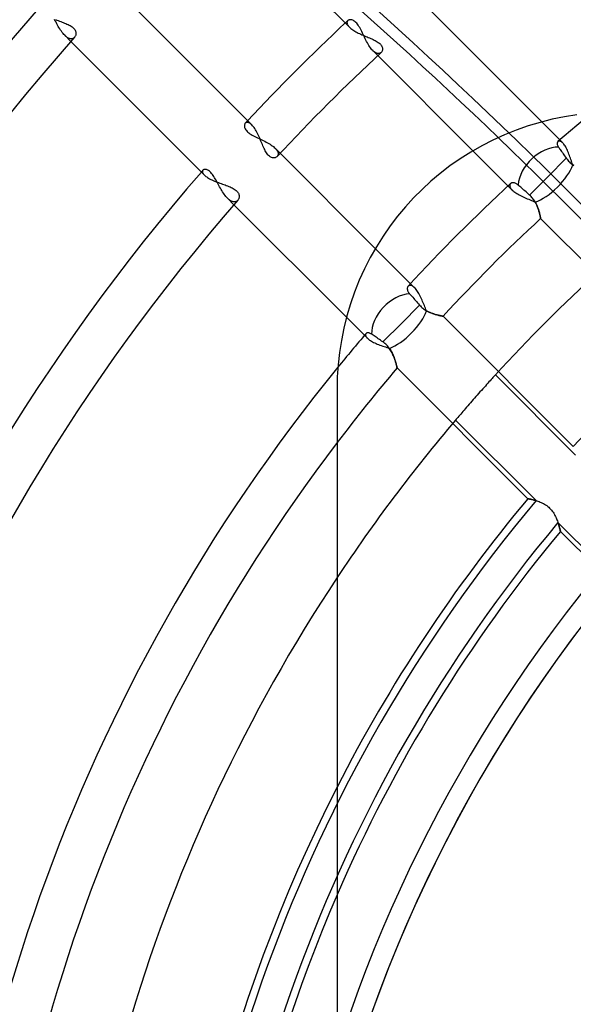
# Model space of a CAD drawing. Header units: millimetres. Extents: x -288 to 288, y -288 to 288.
# Tile 31 of 58: x -83 to -56, y 24 to 72. Entities that reach past the tile are written whole.
import ezdxf

# ---------------------------------------------------------------- set-up
doc = ezdxf.new("R2010")
doc.units = ezdxf.units.MM
doc.layers.add('MAIN-1', color=7, linetype='Continuous')
doc.layers.add('MAIN-2', color=7, linetype='Continuous')

msp = doc.modelspace()

# ---------------------------------------------------------------- linework, layer by layer
at = {"layer": 'MAIN-1'}
for p, q in [((-73.793, 78.587), (-67.19, 71.984)), ((-71.984, 67.19), (-78.587, 73.793)), ((-57.749, 67.338), (-63.274, 72.863)), ((-81.633, 72.355), (-81.567, 72.331)), ((-81.567, 72.331), (-81.501, 72.307)), ((-81.501, 72.307), (-81.436, 72.283)), ((-81.436, 72.283), (-81.371, 72.259)), ((-81.371, 72.259), (-81.307, 72.236)), ((-81.307, 72.236), (-81.245, 72.213)), ((-81.245, 72.213), (-81.184, 72.19)), ((-81.184, 72.19), (-81.125, 72.166)), ((-81.125, 72.166), (-81.067, 72.141)), ((-81.067, 72.141), (-81.01, 72.116)), ((-81.01, 72.116), (-80.957, 72.089)), ((-80.957, 72.089), (-80.906, 72.061)), ((-80.906, 72.061), (-80.858, 72.032)), ((-80.858, 72.032), (-80.814, 72.002)), ((-80.814, 72.002), (-80.775, 71.97)), ((-80.775, 71.97), (-80.74, 71.937)), ((-80.74, 71.937), (-80.709, 71.903)), ((-80.709, 71.903), (-80.683, 71.868)), ((-80.67, 71.512), (-80.688, 71.489)), ((-80.683, 71.868), (-80.662, 71.833)), ((-80.655, 71.538), (-80.67, 71.512)), ((-80.662, 71.833), (-80.646, 71.797)), ((-80.642, 71.566), (-80.655, 71.538)), ((-80.646, 71.797), (-80.634, 71.762)), ((-80.632, 71.595), (-80.642, 71.566)), ((-80.634, 71.762), (-80.626, 71.727)), ((-80.626, 71.627), (-80.632, 71.595)), ((-80.626, 71.727), (-80.622, 71.693)), ((-80.622, 71.659), (-80.626, 71.627)), ((-80.622, 71.693), (-80.622, 71.659)), ((-67.19, 71.984), (-67.156, 71.952)), ((-67.156, 71.952), (-67.117, 71.919)), ((-67.117, 71.919), (-67.075, 71.887)), ((-67.075, 71.887), (-67.029, 71.854)), ((-67.029, 71.854), (-66.98, 71.822)), ((-66.98, 71.822), (-66.929, 71.791)), ((-66.929, 71.791), (-66.874, 71.76)), ((-66.874, 71.76), (-66.818, 71.729)), ((-66.818, 71.729), (-66.76, 71.7)), ((-66.76, 71.7), (-66.7, 71.671)), ((-66.7, 71.671), (-66.638, 71.642)), ((-66.638, 71.642), (-66.576, 71.614)), ((-66.576, 71.614), (-66.514, 71.587)), ((-66.514, 71.587), (-66.451, 71.56)), ((-66.451, 71.56), (-66.389, 71.534)), ((-66.389, 71.534), (-66.327, 71.508)), ((-80.871, 71.282), (-74.312, 64.724)), ((-66.327, 71.508), (-66.266, 71.483)), ((-66.266, 71.483), (-66.207, 71.458)), ((-66.207, 71.458), (-66.148, 71.433)), ((-66.148, 71.433), (-66.09, 71.408)), ((-66.09, 71.408), (-66.033, 71.382)), ((-66.033, 71.382), (-65.978, 71.355)), ((-65.978, 71.355), (-65.925, 71.328)), ((-65.925, 71.328), (-65.874, 71.3)), ((-65.874, 71.3), (-65.826, 71.271)), ((-65.826, 71.271), (-65.781, 71.241)), ((-65.781, 71.241), (-65.741, 71.211)), ((-65.741, 71.211), (-65.704, 71.179)), ((-65.704, 71.179), (-65.671, 71.146)), ((-65.671, 71.146), (-65.643, 71.113)), ((-65.643, 71.113), (-65.619, 71.079)), ((-65.619, 71.079), (-65.6, 71.045)), ((-65.6, 71.045), (-65.586, 71.012)), ((-65.798, 70.592), (-61.127, 65.921)), ((-65.619, 70.761), (-65.637, 70.742)), ((-65.604, 70.781), (-65.619, 70.761)), ((-65.591, 70.804), (-65.604, 70.781)), ((-65.581, 70.829), (-65.591, 70.804)), ((-65.586, 71.012), (-65.576, 70.979)), ((-65.573, 70.856), (-65.581, 70.829)), ((-65.576, 70.979), (-65.57, 70.946)), ((-65.569, 70.885), (-65.573, 70.856)), ((-65.57, 70.946), (-65.568, 70.915)), ((-65.568, 70.915), (-65.569, 70.885)), ((-56.026, 67.682), (-56.628, 67.588)), ((-71.948, 67.152), (-71.984, 67.19)), ((-57.828, 67.316), (-58.421, 67.139)), ((-57.23, 67.466), (-57.828, 67.316)), ((-56.628, 67.588), (-57.23, 67.466)), ((-71.913, 67.109), (-71.948, 67.152)), ((-71.877, 67.062), (-71.913, 67.109)), ((-71.842, 67.01), (-71.877, 67.062)), ((-71.807, 66.955), (-71.842, 67.01)), ((-71.772, 66.896), (-71.807, 66.955)), ((-71.739, 66.835), (-71.772, 66.896)), ((-71.706, 66.771), (-71.739, 66.835)), ((-71.674, 66.706), (-71.706, 66.771)), ((-71.642, 66.639), (-71.674, 66.706)), ((-59.583, 66.703), (-60.148, 66.445)), ((-59.007, 66.934), (-59.583, 66.703)), ((-58.421, 67.139), (-59.007, 66.934)), ((-71.611, 66.57), (-71.642, 66.639)), ((-71.582, 66.501), (-71.611, 66.57)), ((-71.552, 66.432), (-71.582, 66.501)), ((-71.524, 66.364), (-71.552, 66.432)), ((-71.496, 66.296), (-71.524, 66.364)), ((-71.468, 66.23), (-71.496, 66.296)), ((-71.44, 66.165), (-71.468, 66.23)), ((-60.148, 66.445), (-60.699, 66.163)), ((-71.412, 66.101), (-71.44, 66.165)), ((-71.384, 66.039), (-71.412, 66.101)), ((-71.355, 65.979), (-71.384, 66.039)), ((-71.326, 65.921), (-71.355, 65.979)), ((-71.295, 65.865), (-71.326, 65.921)), ((-71.263, 65.814), (-71.295, 65.865)), ((-71.23, 65.766), (-71.263, 65.814)), ((-71.196, 65.723), (-71.23, 65.766)), ((-71.161, 65.685), (-71.196, 65.723)), ((-65.921, 61.127), (-70.592, 65.798)), ((-61.235, 65.856), (-61.755, 65.527)), ((-60.699, 66.163), (-61.235, 65.856)), ((-71.125, 65.652), (-71.161, 65.685)), ((-71.088, 65.625), (-71.125, 65.652)), ((-71.051, 65.603), (-71.088, 65.625)), ((-71.014, 65.587), (-71.051, 65.603)), ((-70.978, 65.576), (-71.014, 65.587)), ((-70.943, 65.569), (-70.978, 65.576)), ((-70.909, 65.568), (-70.943, 65.569)), ((-70.876, 65.57), (-70.909, 65.568)), ((-70.844, 65.576), (-70.876, 65.57)), ((-70.815, 65.587), (-70.844, 65.576)), ((-70.788, 65.6), (-70.815, 65.587)), ((-70.763, 65.617), (-70.788, 65.6)), ((-70.742, 65.637), (-70.763, 65.617)), ((-61.755, 65.527), (-62.255, 65.178)), ((-62.735, 64.809), (-63.194, 64.423)), ((-62.255, 65.178), (-62.735, 64.809)), ((-74.312, 64.724), (-74.28, 64.694)), ((-74.28, 64.694), (-74.244, 64.664)), ((-74.244, 64.664), (-74.203, 64.634)), ((-74.203, 64.634), (-74.159, 64.604)), ((-74.159, 64.604), (-74.111, 64.575)), ((-74.111, 64.575), (-74.06, 64.546)), ((-74.06, 64.546), (-74.005, 64.517)), ((-74.005, 64.517), (-73.947, 64.489)), ((-73.947, 64.489), (-73.887, 64.462)), ((-73.887, 64.462), (-73.825, 64.435)), ((-73.825, 64.435), (-73.762, 64.409)), ((-73.762, 64.409), (-73.696, 64.384)), ((-73.696, 64.384), (-73.63, 64.359)), ((-73.63, 64.359), (-73.564, 64.335)), ((-73.564, 64.335), (-73.497, 64.311)), ((-73.497, 64.311), (-73.431, 64.288)), ((-73.431, 64.288), (-73.365, 64.265)), ((-73.365, 64.265), (-73.301, 64.242)), ((-63.194, 64.423), (-63.629, 64.023)), ((-73.301, 64.242), (-73.238, 64.219)), ((-73.238, 64.219), (-73.176, 64.196)), ((-73.176, 64.196), (-73.116, 64.173)), ((-73.116, 64.173), (-73.057, 64.148)), ((-73.057, 64.148), (-73, 64.123)), ((-73, 64.123), (-72.946, 64.097)), ((-72.946, 64.097), (-72.894, 64.069)), ((-72.894, 64.069), (-72.846, 64.04)), ((-72.846, 64.04), (-72.801, 64.01)), ((-72.801, 64.01), (-72.761, 63.978)), ((-72.761, 63.978), (-72.726, 63.945)), ((-72.726, 63.945), (-72.695, 63.911)), ((-72.695, 63.911), (-72.669, 63.876)), ((-72.669, 63.876), (-72.648, 63.84)), ((-72.648, 63.84), (-72.631, 63.804)), ((-72.631, 63.804), (-72.619, 63.769)), ((-63.629, 64.023), (-64.043, 63.609)), ((-72.657, 63.514), (-72.675, 63.49)), ((-72.641, 63.54), (-72.657, 63.514)), ((-72.628, 63.569), (-72.641, 63.54)), ((-72.618, 63.599), (-72.628, 63.569)), ((-72.619, 63.769), (-72.611, 63.733)), ((-72.611, 63.631), (-72.618, 63.599)), ((-72.611, 63.733), (-72.608, 63.698)), ((-72.608, 63.664), (-72.611, 63.631)), ((-72.608, 63.698), (-72.608, 63.664)), ((-64.043, 63.609), (-64.443, 63.172)), ((-72.863, 63.274), (-67.338, 57.749)), ((-64.443, 63.172), (-64.827, 62.712)), ((-64.827, 62.712), (-65.195, 62.232)), ((-65.195, 62.232), (-65.543, 61.731)), ((-65.543, 61.731), (-65.87, 61.212)), ((-65.87, 61.212), (-66.175, 60.677)), ((-66.175, 60.677), (-66.456, 60.126)), ((-66.456, 60.126), (-66.712, 59.563)), ((-66.712, 59.563), (-66.941, 58.988)), ((-66.941, 58.988), (-67.145, 58.404)), ((-67.145, 58.404), (-67.321, 57.813)), ((-67.321, 57.813), (-67.469, 57.217)), ((-67.469, 57.217), (-67.59, 56.618)), ((-67.59, 56.618), (-67.683, 56.018)), ((-67.683, 56.018), (-67.748, 55.42)), ((-67.748, 55.42), (-67.787, 54.827)), ((-67.787, 54.827), (-67.8, 54.24)), ((-67.8, 54.24), (-67.8, 0))]:
    msp.add_line(p, q, dxfattribs=at)
for radius, start, end in [(110.062, 138.53174, 180.00002), (98.762, 133.03295, 136.96705), (107.802, 138.45955, 180.00002), (96.502, 132.85608, 137.14392), (98.762, 138.93642, 180.00002), (96.502, 138.85913, 180.00002), (87.462, 140.77911, 180.00002), (85.202, 142.72671, 180.00002), (81.36, 146.44268, 180.00002), (76.162, 152.89935, 180.00002), (73.902, 156.55338, 180.00002)]:
    msp.add_arc((0, 0), radius, start, end, dxfattribs=at)
at = {"layer": 'MAIN-2'}
for p, q in [((-81.635, 72.289), (-81.67, 72.355)), ((-81.6, 72.224), (-81.635, 72.289)), ((-81.565, 72.158), (-81.6, 72.224)), ((-81.529, 72.092), (-81.565, 72.158)), ((-81.492, 72.027), (-81.529, 72.092)), ((-81.455, 71.964), (-81.492, 72.027)), ((-67.312, 72.226), (-67.313, 72.206)), ((-67.313, 72.206), (-67.311, 72.185)), ((-67.308, 72.246), (-67.312, 72.226)), ((-67.311, 72.185), (-67.306, 72.162)), ((-67.303, 72.263), (-67.308, 72.246)), ((-67.306, 72.162), (-67.298, 72.138)), ((-67.294, 72.28), (-67.303, 72.263)), ((-67.298, 72.138), (-67.288, 72.114)), ((-67.284, 72.295), (-67.294, 72.28)), ((-67.288, 72.114), (-67.274, 72.089)), ((-67.271, 72.308), (-67.284, 72.295)), ((-67.274, 72.089), (-67.258, 72.064)), ((-67.251, 72.324), (-67.271, 72.308)), ((-67.258, 72.064), (-67.238, 72.038)), ((-67.227, 72.337), (-67.251, 72.324)), ((-67.238, 72.038), (-67.216, 72.011)), ((-67.2, 72.345), (-67.227, 72.337)), ((-67.216, 72.011), (-67.19, 71.984)), ((-67.17, 72.35), (-67.2, 72.345)), ((-67.138, 72.351), (-67.17, 72.35)), ((-67.104, 72.348), (-67.138, 72.351)), ((-67.068, 72.339), (-67.104, 72.348)), ((-67.03, 72.326), (-67.068, 72.339)), ((-66.992, 72.307), (-67.03, 72.326)), ((-66.952, 72.283), (-66.992, 72.307)), ((-66.913, 72.253), (-66.952, 72.283)), ((-66.873, 72.217), (-66.913, 72.253)), ((-66.835, 72.175), (-66.873, 72.217)), ((-66.797, 72.129), (-66.835, 72.175)), ((-66.76, 72.078), (-66.797, 72.129)), ((-66.723, 72.022), (-66.76, 72.078)), ((-66.688, 71.963), (-66.723, 72.022)), ((-81.417, 71.902), (-81.455, 71.964)), ((-81.378, 71.842), (-81.417, 71.902)), ((-81.339, 71.785), (-81.378, 71.842)), ((-81.299, 71.73), (-81.339, 71.785)), ((-81.258, 71.679), (-81.299, 71.73)), ((-81.217, 71.631), (-81.258, 71.679)), ((-81.176, 71.588), (-81.217, 71.631)), ((-81.176, 71.588), (-80.871, 71.282)), ((-81.145, 71.558), (-81.176, 71.588)), ((-81.114, 71.531), (-81.145, 71.558)), ((-81.084, 71.507), (-81.114, 71.531)), ((-66.653, 71.9), (-66.688, 71.963)), ((-66.619, 71.835), (-66.653, 71.9)), ((-66.585, 71.768), (-66.619, 71.835)), ((-66.552, 71.7), (-66.585, 71.768)), ((-66.519, 71.631), (-66.552, 71.7)), ((-66.486, 71.561), (-66.519, 71.631)), ((-66.452, 71.491), (-66.486, 71.561)), ((-81.053, 71.485), (-81.084, 71.507)), ((-81.023, 71.466), (-81.053, 71.485)), ((-80.993, 71.451), (-81.023, 71.466)), ((-80.964, 71.438), (-80.993, 71.451)), ((-80.936, 71.428), (-80.964, 71.438)), ((-80.908, 71.421), (-80.936, 71.428)), ((-80.881, 71.417), (-80.908, 71.421)), ((-80.855, 71.415), (-80.881, 71.417)), ((-80.83, 71.416), (-80.855, 71.415)), ((-80.806, 71.42), (-80.83, 71.416)), ((-80.783, 71.426), (-80.806, 71.42)), ((-80.762, 71.434), (-80.783, 71.426)), ((-80.741, 71.445), (-80.762, 71.434)), ((-80.722, 71.458), (-80.741, 71.445)), ((-80.705, 71.472), (-80.722, 71.458)), ((-80.688, 71.489), (-80.705, 71.472)), ((-66.418, 71.421), (-66.452, 71.491)), ((-66.384, 71.352), (-66.418, 71.421)), ((-66.349, 71.284), (-66.384, 71.352)), ((-66.313, 71.218), (-66.349, 71.284)), ((-66.276, 71.154), (-66.313, 71.218)), ((-66.239, 71.092), (-66.276, 71.154)), ((-66.202, 71.034), (-66.239, 71.092)), ((-66.163, 70.979), (-66.202, 71.034)), ((-66.124, 70.928), (-66.163, 70.979)), ((-66.085, 70.881), (-66.124, 70.928)), ((-66.045, 70.84), (-66.085, 70.881)), ((-66.045, 70.84), (-65.798, 70.592)), ((-66.02, 70.815), (-66.045, 70.84)), ((-65.994, 70.793), (-66.02, 70.815)), ((-65.969, 70.773), (-65.994, 70.793)), ((-65.944, 70.755), (-65.969, 70.773)), ((-65.919, 70.739), (-65.944, 70.755)), ((-65.894, 70.726), (-65.919, 70.739)), ((-65.87, 70.715), (-65.894, 70.726)), ((-65.847, 70.706), (-65.87, 70.715)), ((-65.824, 70.699), (-65.847, 70.706)), ((-65.801, 70.695), (-65.824, 70.699)), ((-65.78, 70.693), (-65.801, 70.695)), ((-65.758, 70.692), (-65.78, 70.693)), ((-65.738, 70.694), (-65.758, 70.692)), ((-65.719, 70.698), (-65.738, 70.694)), ((-65.7, 70.704), (-65.719, 70.698)), ((-65.683, 70.711), (-65.7, 70.704)), ((-65.666, 70.72), (-65.683, 70.711)), ((-65.651, 70.73), (-65.666, 70.72)), ((-65.637, 70.742), (-65.651, 70.73)), ((-72.345, 67.2), (-72.351, 67.17)), ((-72.351, 67.17), (-72.351, 67.138)), ((-72.337, 67.227), (-72.345, 67.2)), ((-72.324, 67.251), (-72.337, 67.227)), ((-72.308, 67.271), (-72.324, 67.251)), ((-72.295, 67.284), (-72.308, 67.271)), ((-72.28, 67.294), (-72.295, 67.284)), ((-72.263, 67.303), (-72.28, 67.294)), ((-72.246, 67.308), (-72.263, 67.303)), ((-72.226, 67.312), (-72.246, 67.308)), ((-72.206, 67.313), (-72.226, 67.312)), ((-72.185, 67.311), (-72.206, 67.313)), ((-72.162, 67.306), (-72.185, 67.311)), ((-72.138, 67.298), (-72.162, 67.306)), ((-72.114, 67.288), (-72.138, 67.298)), ((-72.089, 67.274), (-72.114, 67.288)), ((-72.064, 67.258), (-72.089, 67.274)), ((-72.038, 67.238), (-72.064, 67.258)), ((-72.011, 67.216), (-72.038, 67.238)), ((-71.984, 67.19), (-72.011, 67.216)), ((-56.721, 66.309), (-57.749, 67.338)), ((-72.351, 67.138), (-72.348, 67.104)), ((-72.348, 67.104), (-72.339, 67.068)), ((-72.339, 67.068), (-72.326, 67.03)), ((-72.326, 67.03), (-72.307, 66.992)), ((-72.307, 66.992), (-72.283, 66.953)), ((-72.283, 66.953), (-72.253, 66.913)), ((-72.253, 66.913), (-72.217, 66.874)), ((-72.217, 66.874), (-72.176, 66.835)), ((-72.176, 66.835), (-72.129, 66.797)), ((-72.129, 66.797), (-72.078, 66.76)), ((-72.078, 66.76), (-72.023, 66.724)), ((-72.023, 66.724), (-71.963, 66.688)), ((-71.963, 66.688), (-71.901, 66.653)), ((-71.901, 66.653), (-71.836, 66.619)), ((-71.836, 66.619), (-71.769, 66.586)), ((-71.769, 66.586), (-71.701, 66.553)), ((-71.701, 66.553), (-71.632, 66.519)), ((-71.632, 66.519), (-71.562, 66.486)), ((-71.562, 66.486), (-71.491, 66.452)), ((-71.491, 66.452), (-71.422, 66.418)), ((-71.422, 66.418), (-71.352, 66.384)), ((-71.352, 66.384), (-71.284, 66.349)), ((-71.284, 66.349), (-71.218, 66.313)), ((-71.218, 66.313), (-71.154, 66.277)), ((-71.154, 66.277), (-71.093, 66.24)), ((-71.093, 66.24), (-71.034, 66.202)), ((-71.034, 66.202), (-70.979, 66.163)), ((-56.988, 66.307), (-56.99, 66.283)), ((-56.99, 66.283), (-56.989, 66.257)), ((-56.989, 66.257), (-56.984, 66.229)), ((-56.983, 66.329), (-56.988, 66.307)), ((-56.984, 66.229), (-56.975, 66.199)), ((-56.975, 66.348), (-56.983, 66.329)), ((-56.964, 66.365), (-56.975, 66.348)), ((-56.975, 66.199), (-56.962, 66.168)), ((-56.951, 66.379), (-56.964, 66.365)), ((-56.937, 66.389), (-56.951, 66.379)), ((-56.921, 66.396), (-56.937, 66.389)), ((-56.904, 66.4), (-56.921, 66.396)), ((-56.885, 66.401), (-56.904, 66.4)), ((-56.864, 66.398), (-56.885, 66.401)), ((-56.842, 66.392), (-56.864, 66.398)), ((-56.82, 66.383), (-56.842, 66.392)), ((-56.796, 66.37), (-56.82, 66.383)), ((-56.771, 66.353), (-56.796, 66.37)), ((-56.746, 66.333), (-56.771, 66.353)), ((-56.721, 66.309), (-56.746, 66.333)), ((-56.692, 66.278), (-56.721, 66.309)), ((-56.662, 66.242), (-56.692, 66.278)), ((-56.633, 66.202), (-56.662, 66.242)), ((-56.603, 66.158), (-56.633, 66.202)), ((-70.979, 66.163), (-70.928, 66.124)), ((-70.928, 66.124), (-70.881, 66.085)), ((-70.881, 66.085), (-70.84, 66.045)), ((-70.592, 65.798), (-70.84, 66.045)), ((-70.84, 66.045), (-70.815, 66.02)), ((-70.815, 66.02), (-70.793, 65.995)), ((-70.793, 65.995), (-70.773, 65.97)), ((-70.773, 65.97), (-70.755, 65.944)), ((-70.755, 65.944), (-70.739, 65.92)), ((-70.739, 65.92), (-70.726, 65.895)), ((-70.726, 65.895), (-70.715, 65.871)), ((-70.715, 65.871), (-70.706, 65.848)), ((-70.706, 65.848), (-70.7, 65.825)), ((-70.698, 65.72), (-70.703, 65.701)), ((-70.7, 65.825), (-70.695, 65.803)), ((-70.694, 65.739), (-70.698, 65.72)), ((-70.695, 65.803), (-70.693, 65.781)), ((-70.692, 65.76), (-70.694, 65.739)), ((-70.693, 65.781), (-70.692, 65.76)), ((-61.127, 65.921), (-59.197, 63.991)), ((-56.962, 66.168), (-56.945, 66.136)), ((-56.945, 66.136), (-56.924, 66.103)), ((-56.924, 66.103), (-56.897, 66.064)), ((-56.897, 66.064), (-56.869, 66.024)), ((-56.869, 66.024), (-56.84, 65.981)), ((-56.84, 65.981), (-56.808, 65.935)), ((-56.808, 65.935), (-56.773, 65.884)), ((-56.773, 65.884), (-56.736, 65.832)), ((-56.736, 65.832), (-56.699, 65.778)), ((-56.699, 65.778), (-56.661, 65.724)), ((-56.661, 65.724), (-56.624, 65.669)), ((-56.574, 66.11), (-56.603, 66.158)), ((-56.546, 66.058), (-56.574, 66.11)), ((-56.518, 66.004), (-56.546, 66.058)), ((-56.49, 65.946), (-56.518, 66.004)), ((-56.463, 65.886), (-56.49, 65.946)), ((-56.437, 65.823), (-56.463, 65.886)), ((-56.412, 65.759), (-56.437, 65.823)), ((-56.387, 65.694), (-56.412, 65.759)), ((-70.73, 65.651), (-70.742, 65.637)), ((-70.719, 65.667), (-70.73, 65.651)), ((-70.71, 65.684), (-70.719, 65.667)), ((-70.703, 65.701), (-70.71, 65.684)), ((-56.542, 65.55), (-57.45, 64.642)), ((-56.624, 65.669), (-56.583, 65.611)), ((-56.583, 65.611), (-56.542, 65.55)), ((-56.542, 65.55), (-56.508, 65.503)), ((-56.508, 65.503), (-56.472, 65.458)), ((-56.472, 65.458), (-56.434, 65.414)), ((-56.434, 65.414), (-56.394, 65.372)), ((-56.394, 65.372), (-56.353, 65.332)), ((-56.362, 65.627), (-56.387, 65.694)), ((-56.339, 65.56), (-56.362, 65.627)), ((-56.353, 65.332), (-56.309, 65.294)), ((-56.315, 65.492), (-56.339, 65.56)), ((-56.292, 65.425), (-56.315, 65.492)), ((-56.309, 65.294), (-56.264, 65.258)), ((-56.27, 65.359), (-56.292, 65.425)), ((-56.248, 65.293), (-56.27, 65.359)), ((-56.264, 65.258), (-56.217, 65.223)), ((-56.225, 65.229), (-56.248, 65.293)), ((-56.168, 65.19), (-56.225, 65.229)), ((-74.407, 64.918), (-74.408, 64.898)), ((-74.408, 64.898), (-74.406, 64.876)), ((-74.403, 64.937), (-74.407, 64.918)), ((-74.406, 64.876), (-74.4, 64.853)), ((-74.395, 64.954), (-74.403, 64.937)), ((-74.4, 64.853), (-74.39, 64.829)), ((-74.384, 64.969), (-74.395, 64.954)), ((-74.39, 64.829), (-74.376, 64.803)), ((-74.369, 64.983), (-74.384, 64.969)), ((-74.376, 64.803), (-74.359, 64.777)), ((-74.35, 64.994), (-74.369, 64.983)), ((-74.359, 64.777), (-74.338, 64.751)), ((-74.328, 65.003), (-74.35, 64.994)), ((-74.338, 64.751), (-74.312, 64.724)), ((-74.303, 65.008), (-74.328, 65.003)), ((-74.275, 65.009), (-74.303, 65.008)), ((-74.245, 65.006), (-74.275, 65.009)), ((-74.213, 64.998), (-74.245, 65.006)), ((-74.179, 64.986), (-74.213, 64.998)), ((-74.144, 64.969), (-74.179, 64.986)), ((-74.108, 64.947), (-74.144, 64.969)), ((-74.071, 64.92), (-74.108, 64.947)), ((-74.033, 64.887), (-74.071, 64.92)), ((-73.996, 64.85), (-74.033, 64.887)), ((-73.959, 64.808), (-73.996, 64.85)), ((-73.923, 64.761), (-73.959, 64.808)), ((-73.886, 64.711), (-73.923, 64.761)), ((-56.217, 65.223), (-56.17, 65.191)), ((-73.85, 64.657), (-73.886, 64.711)), ((-73.814, 64.6), (-73.85, 64.657)), ((-73.779, 64.54), (-73.814, 64.6)), ((-73.744, 64.478), (-73.779, 64.54)), ((-73.709, 64.415), (-73.744, 64.478)), ((-73.674, 64.351), (-73.709, 64.415)), ((-73.639, 64.287), (-73.674, 64.351)), ((-73.604, 64.222), (-73.639, 64.287)), ((-59.308, 64.266), (-59.314, 64.249)), ((-59.3, 64.282), (-59.308, 64.266)), ((-59.29, 64.297), (-59.3, 64.282)), ((-59.277, 64.31), (-59.29, 64.297)), ((-59.262, 64.322), (-59.277, 64.31)), ((-59.245, 64.332), (-59.262, 64.322)), ((-59.226, 64.341), (-59.245, 64.332)), ((-59.206, 64.347), (-59.226, 64.341)), ((-59.184, 64.351), (-59.206, 64.347)), ((-59.16, 64.352), (-59.184, 64.351)), ((-59.135, 64.351), (-59.16, 64.352)), ((-59.109, 64.348), (-59.135, 64.351)), ((-59.082, 64.342), (-59.109, 64.348)), ((-59.054, 64.333), (-59.082, 64.342)), ((-59.026, 64.321), (-59.054, 64.333)), ((-58.996, 64.306), (-59.026, 64.321)), ((-58.967, 64.288), (-58.996, 64.306)), ((-58.937, 64.266), (-58.967, 64.288)), ((-58.907, 64.241), (-58.937, 64.266)), ((-57.45, 64.642), (-58.346, 63.746)), ((-73.568, 64.156), (-73.604, 64.222)), ((-73.532, 64.091), (-73.568, 64.156)), ((-73.495, 64.027), (-73.532, 64.091)), ((-73.458, 63.964), (-73.495, 64.027)), ((-73.42, 63.903), (-73.458, 63.964)), ((-73.381, 63.843), (-73.42, 63.903)), ((-73.341, 63.786), (-73.381, 63.843)), ((-73.301, 63.732), (-73.341, 63.786)), ((-59.317, 64.23), (-59.318, 64.21)), ((-59.318, 64.21), (-59.316, 64.189)), ((-59.314, 64.249), (-59.317, 64.23)), ((-59.316, 64.189), (-59.311, 64.166)), ((-59.311, 64.166), (-59.304, 64.143)), ((-59.304, 64.143), (-59.293, 64.119)), ((-59.293, 64.119), (-59.28, 64.095)), ((-59.28, 64.095), (-59.264, 64.07)), ((-59.264, 64.07), (-59.244, 64.044)), ((-59.244, 64.044), (-59.222, 64.018)), ((-59.222, 64.018), (-59.197, 63.991)), ((-59.197, 63.991), (-59.16, 63.956)), ((-59.16, 63.956), (-59.118, 63.921)), ((-59.118, 63.921), (-59.072, 63.886)), ((-59.072, 63.886), (-59.022, 63.852)), ((-59.022, 63.852), (-58.968, 63.818)), ((-58.968, 63.818), (-58.911, 63.784)), ((-58.911, 63.784), (-58.851, 63.751)), ((-58.868, 64.207), (-58.907, 64.241)), ((-58.826, 64.169), (-58.868, 64.207)), ((-58.779, 64.128), (-58.826, 64.169)), ((-58.729, 64.084), (-58.779, 64.128)), ((-58.678, 64.038), (-58.729, 64.084)), ((-58.627, 63.993), (-58.678, 64.038)), ((-58.575, 63.948), (-58.627, 63.993)), ((-58.52, 63.899), (-58.575, 63.948)), ((-58.463, 63.849), (-58.52, 63.899)), ((-58.404, 63.797), (-58.463, 63.849)), ((-58.346, 63.746), (-58.404, 63.797)), ((-73.261, 63.681), (-73.301, 63.732)), ((-73.219, 63.633), (-73.261, 63.681)), ((-73.178, 63.59), (-73.219, 63.633)), ((-73.178, 63.59), (-72.863, 63.274)), ((-73.146, 63.559), (-73.178, 63.59)), ((-73.114, 63.531), (-73.146, 63.559)), ((-73.083, 63.506), (-73.114, 63.531)), ((-73.051, 63.484), (-73.083, 63.506)), ((-73.02, 63.465), (-73.051, 63.484)), ((-72.989, 63.449), (-73.02, 63.465)), ((-72.959, 63.435), (-72.989, 63.449)), ((-72.93, 63.425), (-72.959, 63.435)), ((-72.901, 63.418), (-72.93, 63.425)), ((-72.874, 63.414), (-72.901, 63.418)), ((-72.847, 63.412), (-72.874, 63.414)), ((-72.821, 63.414), (-72.847, 63.412)), ((-72.796, 63.418), (-72.821, 63.414)), ((-72.773, 63.424), (-72.796, 63.418)), ((-72.75, 63.433), (-72.773, 63.424)), ((-72.729, 63.444), (-72.75, 63.433)), ((-72.71, 63.457), (-72.729, 63.444)), ((-72.692, 63.473), (-72.71, 63.457)), ((-72.675, 63.49), (-72.692, 63.473)), ((-58.851, 63.751), (-58.789, 63.719)), ((-58.789, 63.719), (-58.726, 63.687)), ((-58.726, 63.687), (-58.66, 63.657)), ((-58.66, 63.657), (-58.593, 63.627)), ((-58.593, 63.627), (-58.526, 63.597)), ((-58.526, 63.597), (-58.458, 63.569)), ((-58.458, 63.569), (-58.391, 63.541)), ((-58.391, 63.541), (-58.325, 63.513)), ((-58.307, 63.711), (-58.346, 63.746)), ((-58.325, 63.513), (-58.259, 63.486)), ((-58.269, 63.673), (-58.307, 63.711)), ((-58.233, 63.635), (-58.269, 63.673)), ((-58.259, 63.486), (-58.195, 63.46)), ((-58.199, 63.595), (-58.233, 63.635)), ((-58.166, 63.553), (-58.199, 63.595)), ((-58.195, 63.46), (-58.132, 63.433)), ((-58.135, 63.51), (-58.166, 63.553)), ((-58.107, 63.467), (-58.135, 63.51)), ((-58.132, 63.433), (-58.07, 63.406)), ((-58.08, 63.423), (-58.107, 63.467)), ((-58.055, 63.379), (-58.08, 63.423)), ((-58.07, 63.406), (-58.035, 63.342)), ((-58.031, 63.335), (-58.055, 63.379)), ((-58.035, 63.342), (-58.004, 63.279)), ((-58.01, 63.291), (-58.031, 63.335)), ((-57.99, 63.247), (-58.01, 63.291)), ((-58.004, 63.279), (-57.977, 63.216)), ((-57.971, 63.203), (-57.99, 63.247)), ((-57.977, 63.216), (-57.952, 63.154)), ((-57.954, 63.16), (-57.971, 63.203)), ((-57.938, 63.117), (-57.954, 63.16)), ((-57.952, 63.154), (-57.93, 63.093)), ((-57.923, 63.075), (-57.938, 63.117)), ((-57.93, 63.093), (-57.91, 63.034)), ((-57.909, 63.033), (-57.923, 63.075)), ((-57.91, 63.034), (-57.892, 62.977)), ((-57.897, 62.992), (-57.909, 63.033)), ((-57.885, 62.952), (-57.897, 62.992)), ((-57.892, 62.977), (-57.877, 62.923)), ((-57.874, 62.914), (-57.885, 62.952)), ((-57.877, 62.923), (-57.863, 62.871)), ((-57.864, 62.877), (-57.874, 62.914)), ((-57.855, 62.841), (-57.864, 62.877)), ((-57.863, 62.871), (-57.851, 62.823)), ((-57.847, 62.807), (-57.855, 62.841)), ((-57.851, 62.823), (-57.84, 62.779)), ((-57.839, 62.776), (-57.847, 62.807)), ((-57.84, 62.779), (-57.831, 62.738)), ((-57.833, 62.746), (-57.839, 62.776)), ((-57.827, 62.719), (-57.833, 62.746)), ((-57.831, 62.738), (-57.823, 62.702)), ((-57.821, 62.694), (-57.827, 62.719)), ((-57.823, 62.702), (-57.817, 62.67)), ((-57.817, 62.672), (-57.821, 62.694)), ((-57.813, 62.652), (-57.817, 62.672)), ((-57.817, 62.67), (-57.811, 62.644)), ((-57.81, 62.635), (-57.813, 62.652)), ((-57.811, 62.644), (-57.807, 62.624)), ((-57.807, 62.621), (-57.81, 62.635)), ((-57.807, 62.624), (-57.804, 62.609)), ((-57.805, 62.61), (-57.807, 62.621)), ((-57.803, 62.603), (-57.805, 62.61)), ((-57.804, 62.609), (-57.803, 62.599)), ((-57.802, 62.598), (-57.803, 62.603)), ((-57.803, 62.599), (-57.802, 62.596)), ((-57.802, 62.596), (-57.802, 62.598)), ((-57.802, 62.596), (-51.404, 56.198)), ((-63.991, 59.197), (-65.921, 61.127)), ((-64.351, 59.183), (-64.352, 59.16)), ((-64.352, 59.16), (-64.351, 59.135)), ((-64.347, 59.206), (-64.351, 59.183)), ((-64.351, 59.135), (-64.348, 59.109)), ((-64.348, 59.109), (-64.342, 59.082)), ((-64.341, 59.226), (-64.347, 59.206)), ((-64.342, 59.082), (-64.333, 59.054)), ((-64.332, 59.245), (-64.341, 59.226)), ((-64.333, 59.054), (-64.321, 59.025)), ((-64.322, 59.262), (-64.332, 59.245)), ((-64.31, 59.277), (-64.322, 59.262)), ((-64.321, 59.025), (-64.306, 58.996)), ((-64.297, 59.29), (-64.31, 59.277)), ((-64.306, 58.996), (-64.288, 58.967)), ((-64.282, 59.3), (-64.297, 59.29)), ((-64.288, 58.967), (-64.266, 58.937)), ((-64.266, 59.308), (-64.282, 59.3)), ((-64.249, 59.314), (-64.266, 59.308)), ((-64.23, 59.317), (-64.249, 59.314)), ((-64.21, 59.318), (-64.23, 59.317)), ((-64.189, 59.316), (-64.21, 59.318)), ((-64.166, 59.311), (-64.189, 59.316)), ((-64.143, 59.304), (-64.166, 59.311)), ((-64.119, 59.293), (-64.143, 59.304)), ((-64.095, 59.28), (-64.119, 59.293)), ((-64.07, 59.264), (-64.095, 59.28)), ((-64.044, 59.245), (-64.07, 59.264)), ((-64.018, 59.222), (-64.044, 59.245)), ((-63.991, 59.197), (-64.018, 59.222)), ((-63.956, 59.16), (-63.991, 59.197)), ((-63.921, 59.118), (-63.956, 59.16)), ((-63.887, 59.072), (-63.921, 59.118)), ((-63.852, 59.022), (-63.887, 59.072)), ((-63.818, 58.968), (-63.852, 59.022)), ((-63.784, 58.911), (-63.818, 58.968)), ((-64.266, 58.937), (-64.241, 58.907)), ((-64.241, 58.907), (-64.207, 58.868)), ((-64.207, 58.868), (-64.169, 58.826)), ((-64.169, 58.826), (-64.128, 58.779)), ((-64.128, 58.779), (-64.084, 58.729)), ((-64.084, 58.729), (-64.038, 58.678)), ((-64.038, 58.678), (-63.993, 58.627)), ((-63.993, 58.627), (-63.948, 58.575)), ((-63.948, 58.575), (-63.899, 58.52)), ((-63.899, 58.52), (-63.849, 58.463)), ((-63.751, 58.852), (-63.784, 58.911)), ((-63.719, 58.79), (-63.751, 58.852)), ((-63.688, 58.726), (-63.719, 58.79)), ((-63.657, 58.661), (-63.688, 58.726)), ((-63.627, 58.594), (-63.657, 58.661)), ((-63.597, 58.526), (-63.627, 58.594)), ((-63.569, 58.459), (-63.597, 58.526)), ((-63.746, 58.346), (-64.642, 57.45)), ((-63.849, 58.463), (-63.797, 58.404)), ((-63.797, 58.404), (-63.746, 58.346)), ((-63.746, 58.346), (-63.71, 58.306)), ((-63.71, 58.306), (-63.673, 58.268)), ((-63.673, 58.268), (-63.633, 58.232)), ((-63.633, 58.232), (-63.592, 58.197)), ((-63.592, 58.197), (-63.55, 58.164)), ((-63.541, 58.391), (-63.569, 58.459)), ((-63.55, 58.164), (-63.507, 58.133)), ((-63.513, 58.324), (-63.541, 58.391)), ((-63.486, 58.259), (-63.513, 58.324)), ((-63.507, 58.133), (-63.463, 58.104)), ((-63.459, 58.194), (-63.486, 58.259)), ((-63.463, 58.104), (-63.418, 58.077)), ((-63.433, 58.131), (-63.459, 58.194)), ((-63.406, 58.07), (-63.433, 58.131)), ((-63.418, 58.077), (-63.373, 58.052)), ((-63.344, 58.036), (-63.406, 58.07)), ((-63.373, 58.052), (-63.328, 58.028)), ((-63.282, 58.006), (-63.344, 58.036)), ((-63.328, 58.028), (-63.283, 58.006)), ((-63.283, 58.006), (-63.238, 57.986)), ((-63.221, 57.979), (-63.282, 58.006)), ((-63.238, 57.986), (-63.194, 57.967)), ((-67.338, 57.749), (-66.309, 56.721)), ((-63.16, 57.954), (-63.221, 57.979)), ((-63.194, 57.967), (-63.15, 57.95)), ((-63.1, 57.932), (-63.16, 57.954)), ((-63.15, 57.95), (-63.106, 57.934)), ((-63.106, 57.934), (-63.064, 57.92)), ((-63.041, 57.912), (-63.1, 57.932)), ((-63.064, 57.92), (-63.022, 57.906)), ((-62.984, 57.894), (-63.041, 57.912)), ((-63.022, 57.906), (-62.982, 57.894)), ((-62.929, 57.878), (-62.984, 57.894)), ((-62.982, 57.894), (-62.943, 57.882)), ((-62.943, 57.882), (-62.905, 57.872)), ((-62.877, 57.864), (-62.929, 57.878)), ((-62.905, 57.872), (-62.869, 57.862)), ((-62.827, 57.852), (-62.877, 57.864)), ((-62.869, 57.862), (-62.835, 57.853)), ((-62.835, 57.853), (-62.802, 57.845)), ((-62.782, 57.841), (-62.827, 57.852)), ((-62.802, 57.845), (-62.771, 57.838)), ((-62.741, 57.831), (-62.782, 57.841)), ((-62.771, 57.838), (-62.742, 57.832)), ((-62.742, 57.832), (-62.716, 57.826)), ((-62.704, 57.823), (-62.741, 57.831)), ((-62.716, 57.826), (-62.692, 57.821)), ((-62.672, 57.817), (-62.704, 57.823)), ((-62.692, 57.821), (-62.67, 57.816)), ((-62.645, 57.811), (-62.672, 57.817)), ((-62.67, 57.816), (-62.651, 57.813)), ((-62.651, 57.813), (-62.634, 57.809)), ((-62.624, 57.807), (-62.645, 57.811)), ((-62.634, 57.809), (-62.621, 57.807)), ((-62.609, 57.804), (-62.624, 57.807)), ((-62.621, 57.807), (-62.61, 57.805)), ((-62.61, 57.805), (-62.603, 57.803)), ((-62.599, 57.803), (-62.609, 57.804)), ((-62.603, 57.803), (-62.598, 57.802)), ((-62.596, 57.802), (-62.599, 57.803)), ((-62.598, 57.802), (-62.596, 57.802)), ((-56.198, 51.404), (-62.596, 57.802)), ((-64.642, 57.45), (-65.55, 56.542)), ((-66.4, 56.904), (-66.401, 56.885)), ((-66.401, 56.885), (-66.398, 56.864)), ((-66.396, 56.921), (-66.4, 56.904)), ((-66.398, 56.864), (-66.392, 56.842)), ((-66.389, 56.937), (-66.396, 56.921)), ((-66.392, 56.842), (-66.383, 56.82)), ((-66.379, 56.951), (-66.389, 56.937)), ((-66.383, 56.82), (-66.37, 56.796)), ((-66.365, 56.964), (-66.379, 56.951)), ((-66.37, 56.796), (-66.353, 56.771)), ((-66.349, 56.975), (-66.365, 56.964)), ((-66.353, 56.771), (-66.333, 56.746)), ((-66.329, 56.983), (-66.349, 56.975)), ((-66.333, 56.746), (-66.309, 56.721)), ((-66.307, 56.988), (-66.329, 56.983)), ((-66.309, 56.721), (-66.278, 56.692)), ((-66.283, 56.99), (-66.307, 56.988)), ((-66.257, 56.989), (-66.283, 56.99)), ((-66.278, 56.692), (-66.242, 56.662)), ((-66.229, 56.984), (-66.257, 56.989)), ((-66.242, 56.662), (-66.202, 56.633)), ((-66.199, 56.975), (-66.229, 56.984)), ((-66.202, 56.633), (-66.158, 56.603)), ((-66.168, 56.962), (-66.199, 56.975)), ((-66.136, 56.945), (-66.168, 56.962)), ((-66.158, 56.603), (-66.11, 56.574)), ((-66.103, 56.924), (-66.136, 56.945)), ((-66.11, 56.574), (-66.058, 56.546)), ((-66.064, 56.897), (-66.103, 56.924)), ((-66.024, 56.869), (-66.064, 56.897)), ((-66.058, 56.546), (-66.003, 56.518)), ((-65.981, 56.84), (-66.024, 56.869)), ((-65.935, 56.808), (-65.981, 56.84)), ((-65.884, 56.773), (-65.935, 56.808)), ((-65.832, 56.736), (-65.884, 56.773)), ((-65.778, 56.699), (-65.832, 56.736)), ((-65.724, 56.661), (-65.778, 56.699)), ((-65.669, 56.624), (-65.724, 56.661)), ((-65.611, 56.583), (-65.669, 56.624)), ((-65.55, 56.542), (-65.611, 56.583)), ((-65.503, 56.507), (-65.55, 56.542)), ((-66.003, 56.518), (-65.946, 56.49)), ((-65.946, 56.49), (-65.885, 56.463)), ((-65.885, 56.463), (-65.823, 56.437)), ((-65.823, 56.437), (-65.759, 56.411)), ((-65.759, 56.411), (-65.693, 56.386)), ((-65.693, 56.386), (-65.627, 56.362)), ((-65.627, 56.362), (-65.559, 56.338)), ((-65.559, 56.338), (-65.492, 56.315)), ((-65.456, 56.47), (-65.503, 56.507)), ((-65.492, 56.315), (-65.425, 56.292)), ((-65.411, 56.431), (-65.456, 56.47)), ((-65.425, 56.292), (-65.359, 56.27)), ((-65.368, 56.39), (-65.411, 56.431)), ((-65.328, 56.348), (-65.368, 56.39)), ((-65.359, 56.27), (-65.293, 56.248)), ((-65.289, 56.303), (-65.328, 56.348)), ((-65.293, 56.248), (-65.229, 56.225)), ((-65.252, 56.257), (-65.289, 56.303)), ((-65.218, 56.209), (-65.252, 56.257)), ((-65.229, 56.225), (-65.191, 56.169)), ((-65.185, 56.16), (-65.218, 56.209)), ((-65.191, 56.169), (-65.156, 56.113)), ((-65.155, 56.111), (-65.185, 56.16)), ((-65.156, 56.113), (-65.123, 56.055)), ((-65.127, 56.062), (-65.155, 56.111)), ((-65.101, 56.012), (-65.127, 56.062)), ((-65.123, 56.055), (-65.094, 55.998)), ((-65.076, 55.962), (-65.101, 56.012)), ((-65.094, 55.998), (-65.066, 55.941)), ((-65.054, 55.913), (-65.076, 55.962)), ((-65.066, 55.941), (-65.041, 55.884)), ((-65.033, 55.864), (-65.054, 55.913)), ((-65.041, 55.884), (-65.018, 55.827)), ((-65.014, 55.816), (-65.033, 55.864)), ((-65.018, 55.827), (-64.996, 55.771)), ((-64.996, 55.769), (-65.014, 55.816)), ((-64.996, 55.771), (-64.977, 55.716)), ((-64.979, 55.722), (-64.996, 55.769)), ((-64.963, 55.677), (-64.979, 55.722)), ((-64.977, 55.716), (-64.959, 55.662)), ((-64.949, 55.633), (-64.963, 55.677)), ((-64.959, 55.662), (-64.942, 55.61)), ((-64.936, 55.59), (-64.949, 55.633)), ((-64.942, 55.61), (-64.927, 55.56)), ((-64.924, 55.55), (-64.936, 55.59)), ((-64.927, 55.56), (-64.913, 55.513)), ((-64.913, 55.511), (-64.924, 55.55)), ((-64.913, 55.513), (-64.901, 55.469)), ((-64.903, 55.474), (-64.913, 55.511)), ((-64.893, 55.44), (-64.903, 55.474)), ((-64.901, 55.469), (-64.89, 55.429)), ((-64.885, 55.408), (-64.893, 55.44)), ((-64.89, 55.429), (-64.881, 55.391)), ((-64.878, 55.379), (-64.885, 55.408)), ((-64.881, 55.391), (-64.873, 55.358)), ((-64.871, 55.352), (-64.878, 55.379)), ((-64.873, 55.358), (-64.866, 55.33)), ((-64.866, 55.329), (-64.871, 55.352)), ((-64.866, 55.33), (-64.86, 55.306)), ((-64.861, 55.309), (-64.866, 55.329)), ((-64.857, 55.292), (-64.861, 55.309)), ((-64.86, 55.306), (-64.856, 55.287)), ((-64.854, 55.279), (-64.857, 55.292)), ((-64.856, 55.287), (-64.853, 55.273)), ((-64.852, 55.269), (-64.854, 55.279)), ((-64.853, 55.273), (-64.851, 55.264)), ((-64.85, 55.264), (-64.852, 55.269)), ((-64.851, 55.264), (-64.85, 55.262)), ((-64.85, 55.262), (-64.85, 55.264)), ((-64.85, 55.262), (-58.435, 48.847)), ((-60.288, 54.634), (-60.341, 54.574)), ((-60.237, 54.689), (-60.288, 54.634)), ((-60.19, 54.741), (-60.237, 54.689)), ((-60.146, 54.79), (-60.19, 54.741)), ((-60.103, 54.837), (-60.146, 54.79)), ((-60.064, 54.88), (-60.103, 54.837)), ((-60.027, 54.92), (-60.064, 54.88)), ((-56.085, 50.978), (-60.027, 54.92)), ((-67.8, 54.24), (-67.8, 54.24)), ((-60.714, 54.16), (-60.781, 54.085)), ((-60.648, 54.234), (-60.714, 54.16)), ((-60.583, 54.307), (-60.648, 54.234)), ((-60.519, 54.377), (-60.583, 54.307)), ((-60.457, 54.446), (-60.519, 54.377)), ((-60.398, 54.512), (-60.457, 54.446)), ((-60.341, 54.574), (-60.398, 54.512)), ((-61.179, 53.634), (-61.246, 53.558)), ((-61.112, 53.71), (-61.179, 53.634)), ((-61.046, 53.785), (-61.112, 53.71)), ((-60.981, 53.859), (-61.046, 53.785)), ((-60.915, 53.934), (-60.981, 53.859)), ((-60.848, 54.009), (-60.915, 53.934)), ((-60.781, 54.085), (-60.848, 54.009)), ((-61.564, 53.192), (-61.622, 53.125)), ((-61.503, 53.261), (-61.564, 53.192)), ((-61.441, 53.333), (-61.503, 53.261)), ((-61.377, 53.407), (-61.441, 53.333)), ((-61.312, 53.482), (-61.377, 53.407)), ((-61.246, 53.558), (-61.312, 53.482)), ((-61.946, 52.746), (-61.981, 52.705)), ((-61.981, 52.705), (-58.029, 48.753)), ((-61.907, 52.791), (-61.946, 52.746)), ((-61.867, 52.839), (-61.907, 52.791)), ((-61.823, 52.89), (-61.867, 52.839)), ((-61.778, 52.943), (-61.823, 52.89)), ((-61.729, 53), (-61.778, 52.943)), ((-61.677, 53.061), (-61.729, 53)), ((-61.622, 53.125), (-61.677, 53.061)), ((-58.435, 48.847), (-58.433, 48.846)), ((-58.434, 48.846), (-58.435, 48.847)), ((-58.43, 48.846), (-58.434, 48.846)), ((-58.433, 48.846), (-58.426, 48.845)), ((-58.423, 48.845), (-58.43, 48.846)), ((-58.426, 48.845), (-58.414, 48.843)), ((-58.414, 48.843), (-58.423, 48.845)), ((-58.414, 48.843), (-58.398, 48.84)), ((-58.403, 48.841), (-58.414, 48.843)), ((-58.389, 48.838), (-58.403, 48.841)), ((-58.398, 48.84), (-58.377, 48.836)), ((-58.373, 48.835), (-58.389, 48.838)), ((-58.377, 48.836), (-58.353, 48.832)), ((-58.354, 48.832), (-58.373, 48.835)), ((-58.333, 48.828), (-58.354, 48.832)), ((-58.353, 48.832), (-58.324, 48.826)), ((-58.31, 48.823), (-58.333, 48.828)), ((-58.324, 48.826), (-58.292, 48.82)), ((-58.286, 48.818), (-58.31, 48.823)), ((-58.292, 48.82), (-58.256, 48.812)), ((-58.259, 48.813), (-58.286, 48.818)), ((-58.231, 48.806), (-58.259, 48.813)), ((-58.256, 48.812), (-58.217, 48.803)), ((-58.2, 48.799), (-58.231, 48.806)), ((-58.217, 48.803), (-58.175, 48.793)), ((-58.169, 48.792), (-58.2, 48.799)), ((-58.175, 48.793), (-58.13, 48.782)), ((-58.136, 48.783), (-58.169, 48.792)), ((-58.101, 48.774), (-58.136, 48.783)), ((-58.13, 48.782), (-58.083, 48.769)), ((-58.066, 48.764), (-58.101, 48.774)), ((-58.083, 48.769), (-58.035, 48.755)), ((-58.029, 48.753), (-58.066, 48.764)), ((-58.035, 48.755), (-57.984, 48.74)), ((-57.984, 48.74), (-57.933, 48.722)), ((-57.933, 48.722), (-57.88, 48.703)), ((-57.88, 48.703), (-57.827, 48.682)), ((-57.827, 48.682), (-57.773, 48.659)), ((-57.773, 48.659), (-57.72, 48.634)), ((-57.72, 48.634), (-57.666, 48.606)), ((-57.666, 48.606), (-57.612, 48.576)), ((-57.612, 48.576), (-57.559, 48.543)), ((-57.559, 48.543), (-57.507, 48.507)), ((-57.507, 48.507), (-57.456, 48.467)), ((-57.456, 48.467), (-57.406, 48.426)), ((-57.406, 48.426), (-57.36, 48.382)), ((-57.36, 48.382), (-57.315, 48.335)), ((-57.315, 48.335), (-57.273, 48.287)), ((-57.273, 48.287), (-57.233, 48.236)), ((-57.233, 48.236), (-57.195, 48.184)), ((-57.195, 48.184), (-57.161, 48.131)), ((-57.161, 48.131), (-57.128, 48.077)), ((-57.128, 48.077), (-57.099, 48.023)), ((-57.099, 48.023), (-57.071, 47.969)), ((-57.071, 47.969), (-57.046, 47.915)), ((-57.046, 47.915), (-57.022, 47.861)), ((-57.022, 47.861), (-57, 47.808)), ((-57, 47.808), (-56.98, 47.755)), ((-56.98, 47.755), (-56.961, 47.703)), ((-56.961, 47.703), (-56.944, 47.653)), ((-56.939, 47.638), (-56.952, 47.676)), ((-56.952, 47.676), (-54.763, 45.487)), ((-56.944, 47.653), (-56.928, 47.603)), ((-56.927, 47.6), (-56.939, 47.638)), ((-56.928, 47.603), (-56.913, 47.556)), ((-56.915, 47.564), (-56.927, 47.6)), ((-56.905, 47.529), (-56.915, 47.564)), ((-56.913, 47.556), (-56.9, 47.511)), ((-56.895, 47.495), (-56.905, 47.529)), ((-56.9, 47.511), (-56.888, 47.468)), ((-56.886, 47.463), (-56.895, 47.495)), ((-56.888, 47.468), (-56.877, 47.428)), ((-56.878, 47.433), (-56.886, 47.463)), ((-56.87, 47.405), (-56.878, 47.433)), ((-56.877, 47.428), (-56.867, 47.392)), ((-56.863, 47.378), (-56.87, 47.405)), ((-56.867, 47.392), (-56.858, 47.358)), ((-56.857, 47.353), (-56.863, 47.378)), ((-56.858, 47.358), (-56.851, 47.328)), ((-56.852, 47.331), (-56.857, 47.353)), ((-56.847, 47.311), (-56.852, 47.331)), ((-56.851, 47.328), (-56.845, 47.303)), ((-56.842, 47.293), (-56.847, 47.311)), ((-56.845, 47.303), (-56.84, 47.281)), ((-56.839, 47.277), (-56.842, 47.293)), ((-56.84, 47.281), (-56.836, 47.264)), ((-56.836, 47.265), (-56.839, 47.277)), ((-56.833, 47.255), (-56.836, 47.265)), ((-56.836, 47.264), (-56.833, 47.252)), ((-56.832, 47.248), (-56.833, 47.255)), ((-56.833, 47.252), (-56.831, 47.245)), ((-56.831, 47.243), (-56.832, 47.248)), ((-56.831, 47.245), (-56.83, 47.242)), ((-56.83, 47.242), (-56.831, 47.243)), ((-56.83, 47.242), (-54.904, 45.316))]:
    msp.add_line(p, q, dxfattribs=at)
for radius, start, end in [(243.5, 0, 180.00002), (227, 89.99998, 179.99998), (226, 89.99998, 179.99998), (98.762, 132.93326, 133.03295), (70.19, 89.99998, 270.00002), (70.19, 104.99475, 165.00526), (71.19, 107.75279, 162.24721), (87.462, 129.22089, 130.62882), (98.762, 136.96705, 137.06675), (98.762, 138.86549, 138.93642), (87.462, 132.66792, 137.33208), (85.202, 132.71971, 137.28029), (81.36, 132.45592, 137.54402), (87.462, 139.37118, 140.77911), (56.5, 0, 180), (76.162, 132.44888, 137.55112), (85.202, 139.56415, 142.72671), (81.36, 139.6238, 146.44268), (76.162, 140.10726, 152.89935), (75.791, 139.96436, 180.00002), (74.273, 140.06606, 179.99998), (73.902, 140.26391, 156.55338)]:
    msp.add_arc((0, 0), radius, start, end, dxfattribs=at)
for centre, major_axis, ratio, start_param, end_param in [((-224.918, -50.752), (-223.536, 72.631), 0.809017, -2.13685, -1.9946), ((-225.099, -51.311), (223.536, -72.631), 0.809017, 1.004743, 1.126501), ((-57.45, 64.642), (-1.199, -1.199), 0.697531, -2.548056, -0.684357), ((-57.45, 64.642), (-1.199, -1.199), 0.406355, 0.685732, 2.428105), ((-64.642, 57.45), (-1.199, -1.199), 0.697531, -2.457236, -0.593537), ((-64.642, 57.45), (-1.199, -1.199), 0.406355, 0.713487, 2.455861)]:
    msp.add_ellipse(centre, major_axis=major_axis, ratio=ratio, start_param=start_param, end_param=end_param, dxfattribs=at)

doc.saveas('drawing.dxf')
